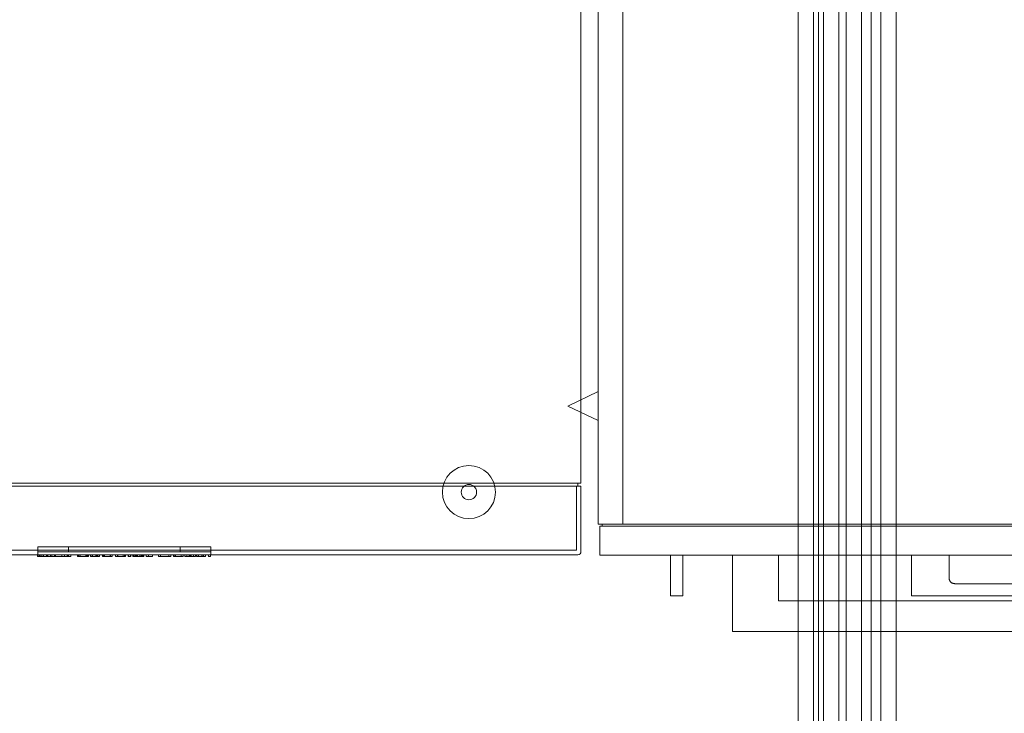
# Model space of a CAD drawing. Header units: millimetres. Extents: x -21756 to -17416, y 369 to 3070.
# Tile 5 of 31: x -20384 to -19742, y 2165 to 2617. Entities that reach past the tile are written whole.
import ezdxf

# ---------------------------------------------------------------- set-up
doc = ezdxf.new("R2010")
doc.units = ezdxf.units.MM
for name, color, linetype, lineweight in [('A-DETL-GENF', 92, 'Continuous', 18), ('G-IMPT', 8, 'Continuous', 18), ('M-EQPM', 50, 'Continuous', 18), ('P-PIPE', 3, 'Continuous', 18), ('P-PIPE-CNTR', 3, 'Continuous', 18)]:
    doc.layers.add(name, color=color, linetype=linetype, lineweight=lineweight)

# ---------------------------------------------------------------- blocks, each defined once
blk = doc.blocks.new('HC_Heat Pump_GM_Saunier Duval_GeniaSet TEK_IS_kit complet_2C - HA 10-7_2 STB-985960-Niveau 0')
at = {"layer": 'M-EQPM'}
for p, q in [((297.5, -553.22), (297.5, 0)), ((297.5, 0), (297.5, -553.22)), ((-297.5, -553.22), (297.5, -553.22)), ((297.5, -555.22), (-297.5, -555.22)), ((-295.5, -553.22), (295.5, -553.22)), ((295.5, -555.22), (-295.5, -555.22)), ((294.5, -597), (294.5, -555.22)), ((294.5, -555.22), (295.5, -555.22)), ((294.5, -555.22), (294.5, -597)), ((295.5, -555.22), (294.5, -555.22)), ((297.5, -553.22), (295.5, -553.22)), ((295.5, -553.22), (295.5, -555.22)), ((295.5, -553.22), (295.5, -555.22)), ((295.5, -555.22), (297.5, -555.22)), ((295.5, -555.22), (297.5, -555.22)), ((297.5, -555.22), (295.5, -555.22)), ((297.5, -598), (297.5, -555.22)), ((297.5, -555.22), (297.5, -598)), ((297.5, -555.22), (297.5, -598)), ((297.5, -598), (297.5, -555.22)), ((-56.39, -594.69), (-56.39, -600)), ((-56.39, -594.69), (-41.39, -594.69)), ((-56.39, -594.69), (-41.39, -594.69)), ((-56.39, -594.69), (-56.39, -598.1)), ((56.39, -594.69), (-56.39, -594.69)), ((-41.39, -594.69), (-56.39, -594.69)), ((-41.39, -594.69), (-56.39, -594.69)), ((-56.39, -594.69), (56.39, -594.69)), ((-56.39, -594.69), (-56.39, -598.1)), ((-56.39, -594.69), (-56.39, -598.1)), ((56.39, -594.69), (-56.39, -594.69)), ((-56.39, -594.69), (56.39, -594.69)), ((-56.39, -594.69), (-56.39, -598.1)), ((-56.39, -594.69), (-56.39, -598.1)), ((41.39, -594.69), (-41.39, -594.69)), ((-41.39, -594.69), (41.39, -594.69)), ((-41.39, -594.69), (41.39, -594.69)), ((41.39, -594.69), (-41.39, -594.69)), ((36.39, -594.69), (-36.39, -594.69)), ((-36.39, -594.69), (36.39, -594.69)), ((-36.39, -594.69), (-36.39, -598.1)), ((-36.39, -594.69), (-36.39, -598.1)), ((-36.39, -594.69), (36.39, -594.69)), ((36.39, -594.69), (-36.39, -594.69)), ((-36.39, -594.69), (-36.39, -598.1)), ((-36.39, -598.1), (-36.39, -594.69)), ((36.39, -598.1), (36.39, -594.69)), ((36.39, -594.69), (36.39, -598.1)), ((36.39, -598.1), (36.39, -594.69)), ((36.39, -598.1), (36.39, -594.69)), ((41.39, -594.69), (56.39, -594.69)), ((41.39, -594.69), (56.39, -594.69)), ((56.39, -594.69), (41.39, -594.69)), ((56.39, -594.69), (41.39, -594.69)), ((56.39, -600), (56.39, -594.69)), ((56.39, -598.1), (56.39, -594.69)), ((56.39, -594.69), (56.39, -598.1)), ((56.39, -594.69), (56.39, -598.1)), ((56.39, -598.1), (56.39, -594.69)), ((56.39, -594.69), (56.39, -598.1)), ((-295.5, -600), (295.5, -600)), ((295.5, -600), (-295.5, -600)), ((295.5, -600), (-295.5, -600)), ((-295.5, -600), (295.5, -600)), ((-294.5, -597), (294.5, -597)), ((294.5, -597), (-294.5, -597)), ((-56.57, -600), (-50.72, -600)), ((-55.24, -600), (-56.57, -600)), ((-56.57, -601), (-56.57, -600)), ((-56.57, -601), (-55.24, -601)), ((-50.72, -601), (-56.57, -601)), ((-56.49, -600), (-56.49, -601)), ((-55.16, -600), (-56.49, -600)), ((-56.39, -600), (-56.49, -600)), ((-56.49, -601), (-56.39, -601)), ((-56.49, -601), (-55.16, -601)), ((-56.39, -598.1), (-41.39, -598.1)), ((-56.39, -598.1), (56.39, -598.1)), ((56.39, -598.1), (-56.39, -598.1)), ((-56.39, -598.1), (-41.39, -598.1)), ((56.39, -598.1), (-56.39, -598.1)), ((-56.39, -598.1), (56.39, -598.1)), ((-56.39, -600), (-56.15, -600)), ((-56.39, -600), (-41.39, -600)), ((-56.39, -600), (-41.39, -600)), ((-56.15, -601), (-56.39, -601)), ((-56.15, -600), (-48.12, -600)), ((-56.15, -600), (-56.15, -601)), ((-48.12, -601), (-56.15, -601)), ((-50.61, -600), (-55.33, -600)), ((-55.33, -600), (-52.69, -600)), ((-55.33, -600), (-55.33, -601)), ((-52.69, -601), (-55.33, -601)), ((-55.33, -601), (-50.61, -601)), ((-52.69, -600), (-55.24, -600)), ((-55.24, -600), (-55.24, -601)), ((-55.24, -601), (-52.69, -601)), ((-55.17, -600), (-55.17, -601)), ((-53.85, -600), (-55.17, -600)), ((-55.08, -600), (-55.17, -600)), ((-55.17, -601), (-55.08, -601)), ((-55.17, -601), (-53.85, -601)), ((-50.02, -600), (-55.16, -600)), ((-55.16, -600), (-55.16, -601)), ((-55.16, -601), (-50.02, -601)), ((-55.08, -600), (-54.83, -600)), ((-54.83, -601), (-55.08, -601)), ((-54.83, -600), (-45.52, -600)), ((-54.83, -600), (-54.83, -601)), ((-45.52, -601), (-54.83, -601)), ((-47.42, -600), (-53.85, -600)), ((-53.85, -600), (-53.85, -601)), ((-53.85, -601), (-47.42, -601)), ((-52.69, -600), (-52.69, -601)), ((-50.72, -600), (-50.02, -600)), ((-50.72, -600), (-50.72, -601)), ((-50.02, -601), (-50.72, -601)), ((-42.3, -600), (-50.61, -600)), ((-50.61, -600), (-50.61, -601)), ((-50.61, -601), (-42.3, -601)), ((-50.02, -600), (-50.02, -601)), ((-48.12, -600), (-47.42, -600)), ((-48.12, -600), (-48.12, -601)), ((-47.42, -601), (-48.12, -601)), ((-47.42, -600), (-47.42, -601)), ((-45.52, -600), (-44.97, -600)), ((-45.52, -600), (-45.52, -601)), ((-44.97, -601), (-45.52, -601)), ((-45.23, -600), (-45.23, -601)), ((-37.42, -600), (-45.23, -600)), ((-45.23, -601), (-37.42, -601)), ((-44.97, -600), (-44.97, -601)), ((-36.56, -600), (-42.3, -600)), ((-42.3, -601), (-36.56, -601)), ((41.39, -598.1), (-41.39, -598.1)), ((-41.39, -598.1), (41.39, -598.1)), ((41.39, -600), (-41.39, -600)), ((-41.39, -600), (41.39, -600)), ((-40.72, -600), (-40.72, -601)), ((-40.72, -600), (-39.16, -600)), ((-40.72, -600), (-39.16, -600)), ((-39.16, -601), (-40.72, -601)), ((-39.16, -601), (-40.72, -601)), ((-39.16, -601), (-39.16, -600)), ((-37.42, -600), (-34.94, -600)), ((-37.42, -600), (-37.42, -601)), ((-34.94, -601), (-37.42, -601)), ((-34.94, -600), (-36.98, -600)), ((-36.98, -600), (-36.98, -601)), ((-36.98, -601), (-34.94, -601)), ((-36.56, -601), (-36.56, -600)), ((36.39, -598.1), (-36.39, -598.1)), ((-36.39, -598.1), (36.39, -598.1)), ((-36.39, -598.1), (36.39, -598.1)), ((36.39, -598.1), (-36.39, -598.1)), ((-34.94, -600), (-34.94, -601)), ((-24.09, -600), (-30.6, -600)), ((-30.6, -600), (-29.66, -600)), ((-30.6, -600), (-30.6, -601)), ((-29.66, -601), (-30.6, -601)), ((-30.6, -601), (-24.09, -601)), ((-30.14, -600), (-30.14, -601)), ((-28.79, -600), (-30.14, -600)), ((-30.14, -601), (-28.79, -601)), ((-29.66, -600), (-25.07, -600)), ((-29.66, -601), (-29.66, -600)), ((-25.07, -601), (-29.66, -601)), ((-23.7, -600), (-29.24, -600)), ((-29.24, -601), (-23.7, -601)), ((-28.82, -600), (-28.82, -601)), ((-28.82, -600), (-28.13, -600)), ((-28.13, -601), (-28.82, -601)), ((-26.45, -600), (-28.79, -600)), ((-28.79, -601), (-26.45, -601)), ((-28.36, -600), (-24.65, -600)), ((-24.65, -601), (-28.36, -601)), ((-28.13, -600), (-26.32, -600)), ((-26.32, -601), (-28.13, -601)), ((-26.45, -600), (-25.13, -600)), ((-25.13, -601), (-26.45, -601)), ((-24.09, -600), (-26.32, -600)), ((-26.32, -601), (-24.09, -601)), ((-25.13, -600), (-24.78, -600)), ((-24.78, -601), (-25.13, -601)), ((-25.07, -600), (-25.07, -601)), ((-24.78, -601), (-24.78, -600)), ((-23.7, -600), (-24.65, -600)), ((-24.65, -600), (-24.65, -601)), ((-24.65, -601), (-23.7, -601)), ((-23.46, -600), (-24.09, -600)), ((-24.09, -600), (-24.09, -601)), ((-24.09, -601), (-23.46, -601)), ((-23.7, -600), (-23.7, -601)), ((-23.46, -601), (-23.46, -600)), ((-22.03, -600), (-22.03, -601)), ((-20.47, -600), (-22.03, -600)), ((-22.03, -601), (-20.47, -601)), ((-20.85, -600), (-21.94, -600)), ((-19.94, -600), (-21.94, -600)), ((-21.94, -600), (-21.94, -601)), ((-21.94, -601), (-19.94, -601)), ((-21.94, -601), (-20.85, -601)), ((-20.2, -600), (-21.34, -600)), ((-21.34, -601), (-20.2, -601)), ((-20.85, -600), (-19.68, -600)), ((-20.85, -600), (-20.85, -601)), ((-19.68, -601), (-20.85, -601)), ((-20.77, -600), (-20.77, -601)), ((-20.77, -600), (-19.82, -600)), ((-19.82, -601), (-20.77, -601)), ((-18.98, -600), (-20.47, -600)), ((-20.47, -601), (-18.98, -601)), ((-20.2, -600), (-17.51, -600)), ((-17.51, -601), (-20.2, -601)), ((-17.48, -600), (-19.95, -600)), ((-19.95, -601), (-17.48, -601)), ((-18.27, -600), (-19.94, -600)), ((-19.94, -601), (-18.27, -601)), ((-19.82, -600), (-18.33, -600)), ((-18.33, -601), (-19.82, -601)), ((-19.68, -600), (-18.57, -600)), ((-18.57, -601), (-19.68, -601)), ((-17.38, -600), (-18.98, -600)), ((-18.98, -601), (-17.38, -601)), ((-18.57, -600), (-17.51, -600)), ((-18.57, -600), (-18.57, -601)), ((-17.51, -601), (-18.57, -601)), ((-18.33, -600), (-17.74, -600)), ((-17.74, -601), (-18.33, -601)), ((-16.19, -600), (-18.27, -600)), ((-18.27, -600), (-18.27, -601)), ((-18.27, -601), (-16.19, -601)), ((-17.74, -600), (-17.44, -600)), ((-17.44, -601), (-17.74, -601)), ((-17.51, -600), (-17.51, -601)), ((-17.48, -600), (-17.48, -601)), ((-17.44, -601), (-17.44, -600)), ((-16.17, -600), (-17.38, -600)), ((-17.38, -600), (-17.38, -601)), ((-17.38, -600), (-17.38, -601)), ((-17.38, -601), (-16.17, -601)), ((-16.19, -601), (-16.19, -600)), ((-16.17, -601), (-16.17, -600)), ((-14.26, -600), (-12.9, -600)), ((-13.64, -600), (-14.26, -600)), ((-14.26, -601), (-14.26, -600)), ((-14.26, -601), (-13.64, -601)), ((-12.9, -601), (-14.26, -601)), ((-9.1, -600), (-13.64, -600)), ((-13.64, -600), (-13.64, -601)), ((-13.64, -601), (-9.1, -601)), ((-12.9, -600), (-10.47, -600)), ((-12.9, -601), (-12.9, -600)), ((-12.9, -600), (-12.9, -601)), ((-10.47, -601), (-12.9, -601)), ((-10.47, -600), (-9.26, -600)), ((-9.26, -601), (-10.47, -601)), ((-9.26, -601), (-9.26, -600)), ((-9.26, -600), (-7.9, -600)), ((-9.26, -600), (-9.26, -601)), ((-7.9, -601), (-9.26, -601)), ((-7.9, -600), (-9.1, -600)), ((-9.1, -600), (-9.1, -601)), ((-9.1, -600), (-9.1, -601)), ((-9.1, -601), (-7.9, -601)), ((-7.9, -600), (-7.9, -601)), ((-7.9, -600), (-7.9, -601)), ((-4.4, -600), (-5.76, -600)), ((-5.76, -600), (-4.56, -600)), ((-5.76, -600), (-5.76, -601)), ((-5.76, -600), (-5.76, -601)), ((-4.56, -601), (-5.76, -601)), ((-5.76, -601), (-4.4, -601)), ((-0.02, -600), (-4.56, -600)), ((-4.56, -600), (-4.56, -601)), ((-4.56, -600), (-4.56, -601)), ((-4.56, -601), (-0.02, -601)), ((-4.4, -600), (-3.19, -600)), ((-4.4, -600), (-4.4, -601)), ((-3.19, -601), (-4.4, -601)), ((-3.19, -600), (-0.76, -600)), ((-0.76, -601), (-3.19, -601)), ((0.6, -600), (-0.76, -600)), ((-0.76, -600), (-0.76, -601)), ((-0.76, -600), (-0.76, -601)), ((-0.76, -601), (0.6, -601)), ((0.6, -600), (-0.02, -600)), ((-0.02, -600), (-0.02, -601)), ((-0.02, -601), (0.6, -601)), ((0.6, -601), (0.6, -600)), ((0.6, -601), (0.6, -600)), ((2.32, -600), (2.32, -601)), ((4.1, -600), (2.32, -600)), ((4.1, -600), (2.32, -600)), ((2.32, -601), (4.1, -601)), ((2.32, -601), (4.1, -601)), ((2.53, -600), (3.89, -600)), ((3.89, -600), (2.53, -600)), ((2.53, -601), (2.53, -600)), ((2.53, -600), (2.53, -601)), ((2.53, -601), (3.89, -601)), ((3.89, -601), (2.53, -601)), ((3.89, -600), (3.89, -601)), ((3.89, -600), (3.89, -601)), ((4.1, -601), (4.1, -600)), ((5.55, -600), (5.55, -601)), ((5.64, -600), (5.55, -600)), ((5.55, -601), (5.64, -601)), ((8.02, -600), (5.56, -600)), ((5.56, -600), (5.56, -601)), ((5.56, -601), (8.02, -601)), ((6.14, -600), (5.64, -600)), ((5.64, -600), (5.64, -601)), ((5.64, -601), (6.14, -601)), ((7.93, -600), (6.14, -600)), ((6.14, -600), (6.14, -601)), ((6.14, -601), (7.93, -601)), ((12.55, -600), (7.05, -600)), ((7.05, -600), (8.36, -600)), ((7.05, -601), (7.05, -600)), ((8.36, -601), (7.05, -601)), ((7.05, -601), (12.55, -601)), ((7.15, -600), (7.15, -601)), ((7.15, -600), (8.49, -600)), ((7.15, -600), (11.23, -600)), ((7.15, -600), (7.15, -601)), ((11.23, -601), (7.15, -601)), ((8.49, -601), (7.15, -601)), ((10.29, -600), (7.93, -600)), ((7.93, -601), (7.93, -600)), ((7.93, -601), (10.29, -601)), ((10.19, -600), (8.02, -600)), ((8.02, -601), (10.19, -601)), ((8.36, -600), (9.85, -600)), ((8.36, -600), (8.36, -601)), ((9.85, -601), (8.36, -601)), ((8.49, -600), (9.92, -600)), ((8.49, -600), (8.49, -601)), ((9.92, -601), (8.49, -601)), ((9.85, -600), (11.13, -600)), ((11.13, -601), (9.85, -601)), ((9.92, -600), (11.24, -600)), ((9.92, -600), (9.92, -601)), ((11.24, -601), (9.92, -601)), ((12.26, -600), (10.19, -600)), ((10.19, -601), (12.26, -601)), ((12.08, -600), (10.29, -600)), ((10.29, -600), (10.29, -601)), ((10.29, -601), (12.08, -601)), ((11.13, -600), (12.26, -600)), ((11.13, -600), (11.13, -601)), ((12.26, -601), (11.13, -601)), ((11.23, -601), (11.23, -600)), ((11.24, -601), (11.24, -600)), ((12.6, -600), (12.08, -600)), ((12.08, -600), (12.08, -601)), ((12.08, -601), (12.6, -601)), ((12.26, -600), (12.26, -601)), ((12.66, -600), (12.55, -600)), ((12.55, -600), (12.55, -601)), ((12.55, -601), (12.66, -601)), ((12.6, -600), (12.6, -601)), ((12.66, -601), (12.66, -600)), ((14.21, -600), (15.57, -600)), ((15.57, -600), (14.21, -600)), ((14.21, -601), (14.21, -600)), ((14.21, -600), (14.21, -601)), ((14.21, -601), (15.57, -601)), ((15.57, -601), (14.21, -601)), ((16.95, -600), (15.57, -600)), ((15.57, -600), (17.43, -600)), ((15.57, -600), (15.57, -601)), ((15.57, -600), (15.57, -601)), ((15.57, -600), (15.57, -601)), ((17.43, -601), (15.57, -601)), ((15.57, -601), (16.95, -601)), ((18.21, -600), (16.95, -600)), ((16.95, -601), (18.21, -601)), ((17.43, -600), (18.21, -600)), ((18.21, -601), (17.43, -601)), ((18.21, -600), (18.21, -601)), ((18.21, -600), (18.21, -601)), ((22.1, -600), (25.51, -600)), ((25.38, -600), (22.1, -600)), ((22.1, -601), (22.1, -600)), ((22.1, -600), (22.1, -601)), ((22.1, -601), (25.38, -601)), ((25.51, -601), (22.1, -601)), ((23.42, -600), (25.38, -600)), ((25.51, -600), (23.42, -600)), ((23.42, -601), (23.42, -600)), ((23.42, -600), (23.42, -601)), ((23.42, -601), (25.51, -601)), ((25.38, -601), (23.42, -601)), ((30.22, -600), (25.38, -600)), ((25.38, -600), (28.9, -600)), ((25.38, -601), (30.22, -601)), ((28.9, -601), (25.38, -601)), ((30.22, -600), (25.51, -600)), ((25.51, -600), (28.9, -600)), ((25.51, -601), (30.22, -601)), ((28.9, -601), (25.51, -601)), ((28.9, -601), (28.9, -600)), ((30.22, -601), (30.22, -600)), ((31.87, -600), (33.23, -600)), ((32.49, -600), (31.87, -600)), ((31.87, -601), (31.87, -600)), ((31.87, -601), (32.49, -601)), ((33.23, -601), (31.87, -601)), ((37.02, -600), (32.49, -600)), ((32.49, -600), (32.49, -601)), ((32.49, -601), (37.02, -601)), ((33.23, -600), (35.66, -600)), ((33.23, -600), (33.23, -601)), ((33.23, -600), (33.23, -601)), ((35.66, -601), (33.23, -601)), ((35.66, -600), (36.87, -600)), ((36.87, -601), (35.66, -601)), ((36.87, -601), (36.87, -600)), ((36.87, -600), (38.23, -600)), ((36.87, -600), (36.87, -601)), ((38.23, -601), (36.87, -601)), ((38.23, -600), (37.02, -600)), ((37.02, -600), (37.02, -601)), ((37.02, -600), (37.02, -601)), ((37.02, -601), (38.23, -601)), ((38.23, -600), (38.23, -601)), ((38.23, -600), (38.23, -601)), ((42.21, -600), (39.42, -600)), ((39.42, -600), (40.72, -600)), ((39.42, -600), (39.42, -601)), ((40.72, -601), (39.42, -601)), ((39.42, -601), (42.21, -601)), ((40.72, -600), (42.86, -600)), ((40.72, -600), (40.72, -601)), ((42.86, -601), (40.72, -601)), ((41.39, -598.1), (56.39, -598.1)), ((41.39, -598.1), (56.39, -598.1)), ((41.39, -600), (56.39, -600)), ((41.39, -600), (56.39, -600)), ((43.5, -600), (42.21, -600)), ((42.21, -600), (42.21, -601)), ((42.21, -601), (43.5, -601)), ((42.86, -600), (44.99, -600)), ((42.86, -600), (42.86, -601)), ((44.99, -601), (42.86, -601)), ((46.29, -600), (43.5, -600)), ((43.5, -601), (43.5, -600)), ((43.5, -601), (46.29, -601)), ((44.99, -600), (46.29, -600)), ((44.99, -601), (44.99, -600)), ((46.29, -601), (44.99, -601)), ((46.29, -600), (46.29, -601)), ((46.94, -600), (46.94, -601)), ((48.5, -600), (46.94, -600)), ((46.94, -601), (48.5, -601)), ((48.12, -600), (47.03, -600)), ((49.03, -600), (47.03, -600)), ((47.03, -600), (47.03, -601)), ((47.03, -601), (49.03, -601)), ((47.03, -601), (48.12, -601)), ((48.77, -600), (47.63, -600)), ((47.63, -601), (48.77, -601)), ((48.12, -600), (49.3, -600)), ((48.12, -600), (48.12, -601)), ((49.3, -601), (48.12, -601)), ((48.2, -600), (48.2, -601)), ((48.2, -600), (49.15, -600)), ((49.15, -601), (48.2, -601)), ((50, -600), (48.5, -600)), ((48.5, -601), (50, -601)), ((48.77, -600), (51.47, -600)), ((51.47, -601), (48.77, -601)), ((51.49, -600), (49.02, -600)), ((49.02, -601), (51.49, -601)), ((50.7, -600), (49.03, -600)), ((49.03, -601), (50.7, -601)), ((49.15, -600), (50.64, -600)), ((50.64, -601), (49.15, -601)), ((49.3, -600), (50.4, -600)), ((50.4, -601), (49.3, -601)), ((51.59, -600), (50, -600)), ((50, -601), (51.59, -601)), ((50.4, -600), (51.47, -600)), ((50.4, -600), (50.4, -601)), ((51.47, -601), (50.4, -601)), ((50.64, -600), (51.23, -600)), ((51.23, -601), (50.64, -601)), ((52.79, -600), (50.7, -600)), ((50.7, -600), (50.7, -601)), ((50.7, -601), (52.79, -601)), ((51.23, -600), (51.53, -600)), ((51.53, -601), (51.23, -601)), ((51.47, -600), (51.47, -601)), ((51.49, -600), (51.49, -601)), ((51.53, -601), (51.53, -600)), ((52.8, -600), (51.59, -600)), ((51.59, -600), (51.59, -601)), ((51.59, -600), (51.59, -601)), ((51.59, -601), (52.8, -601)), ((52.79, -601), (52.79, -600)), ((52.8, -601), (52.8, -600)), ((54.8, -600), (56.16, -600)), ((56.16, -600), (54.8, -600)), ((54.8, -601), (54.8, -600)), ((54.8, -600), (54.8, -601)), ((54.8, -601), (56.16, -601)), ((56.16, -601), (54.8, -601)), ((56.16, -600), (56.16, -601)), ((56.16, -600), (56.16, -601))]:
    blk.add_line(p, q, dxfattribs=at)
for centre, radius, start, end in [((224.5, -559.1), 17.31, 360, 180), ((224.5, -559.1), 5, 0, 180), ((224.5, -559.1), 5, 360, 180), ((224.5, -559.1), 17.31, 180, 360), ((224.5, -559.1), 5, 180, 0), ((224.5, -559.1), 5, 180, 360), ((295.5, -598), 2, 270, 0), ((295.5, -598), 2, 270, 0), ((295.5, -598), 2, 270, 0), ((295.5, -598), 2, 270, 0)]:
    blk.add_arc(centre, radius, start, end, dxfattribs=at)
blk = doc.blocks.new('Kitchen_Cabinets_FINSA_Pro-Oven-Larder-unit-rd4d_Blanc - Height - _2000 mm_-1376609-Niveau 0')
at = {"layer": 'A-DETL-GENF'}
for p, q in [((299.89, 0), (283.89, 0)), ((283.89, 0), (283.89, -30)), ((299.89, -109.51), (299.89, 0)), ((-284.11, 0), (-300.11, 0)), ((-300.11, 0), (-300.11, -109.62)), ((-284.11, -30), (-284.11, 0)), ((283.89, -30), (-284.11, -30)), ((-284.11, -30), (-284.11, -580)), ((283.89, -30), (283.89, -580)), ((-284.11, -35), (283.89, -35)), ((-300.11, -109.62), (-319.89, -119)), ((-300.11, -128.38), (-300.11, -109.62)), ((-300.11, -109.62), (-300.11, -128.38)), ((319.89, -119), (299.89, -109.51)), ((299.89, -109.51), (299.89, -128.49)), ((299.89, -128.49), (299.89, -109.51)), ((-319.89, -119), (-300.11, -128.38)), ((299.89, -128.49), (319.89, -119)), ((-300.11, -128.38), (-300.11, -493.62)), ((299.89, -493.51), (299.89, -128.49)), ((-300.11, -493.62), (-319.89, -503)), ((-300.11, -493.62), (-300.11, -512.38)), ((-300.11, -512.38), (-300.11, -493.62)), ((299.89, -493.51), (299.89, -512.49)), ((319.89, -503), (299.89, -493.51)), ((299.89, -512.49), (299.89, -493.51)), ((-319.89, -503), (-300.11, -512.38)), ((299.89, -512.49), (319.89, -503)), ((-300.11, -512.38), (-300.11, -580)), ((299.89, -580), (299.89, -512.49)), ((-300.11, -580), (-297.61, -580)), ((-297.61, -581.31), (-299, -581.31)), ((-299, -581.31), (-299, -600.31)), ((-297.61, -580), (-297.61, -581.31)), ((-297.61, -580), (297.39, -580)), ((297.39, -581.31), (-297.61, -581.31)), ((297.39, -581.31), (297.39, -580)), ((297.39, -580), (299.89, -580)), ((299, -581.31), (297.39, -581.31)), ((299, -600.31), (299, -581.31)), ((-299, -600.31), (-212.61, -600.31)), ((-253, -600.31), (-253, -626.81)), ((-245, -600.31), (-253, -600.31)), ((-245, -626.81), (-245, -600.31)), ((-182.61, -600.31), (-212.61, -600.31)), ((-212.61, -600.31), (-212.61, -650)), ((-212.61, -600.31), (-182.61, -600.31)), ((-182.61, -630), (-182.61, -600.31)), ((-182.61, -600.31), (-96, -600.31)), ((-96, -600.31), (-71.5, -600.31)), ((-71.5, -600.31), (71.5, -600.31)), ((71.5, -600.31), (96, -600.31)), ((96, -600.31), (182.39, -600.31)), ((212.39, -600.31), (182.39, -600.31)), ((182.39, -600.31), (182.39, -630)), ((182.39, -600.31), (212.39, -600.31)), ((212.39, -650), (212.39, -600.31)), ((212.39, -600.31), (299, -600.31)), ((-253, -626.81), (-245, -626.81)), ((182.39, -630), (-182.61, -630)), ((-212.61, -650), (212.39, -650))]:
    blk.add_line(p, q, dxfattribs=at)
at = {"layer": 'G-IMPT'}
blk.add_line((67.41, -618.81), (-67.41, -618.81), dxfattribs=at)
at = {"layer": 'G-IMPT', "flags": 128}
blk.add_lwpolyline([(-71.5, -615.44), (-71.5, -600.31), (-75.5, -600.31), (-96, -600.31), (-96, -626.81), (96, -626.81), (96, -600.31), (75.5, -600.31), (71.5, -600.31), (71.5, -615.44)], dxfattribs=at)
at = {"layer": 'G-IMPT'}
for centre, radius, start, end in [((-63.24, -613.74), 8.43, 191.64577, 194.25638), ((-64.85, -614.15), 6.77, 194.25638, 197.5077), ((64.85, -614.15), 6.77, 342.49253, 345.74393), ((63.24, -613.74), 8.43, 345.74393, 348.35435), ((-65.55, -614.37), 6.04, 197.5077, 201.48377), ((-66.93, -614.91), 4.56, 201.48377, 206.75207), ((-67.51, -615.2), 3.91, 206.75207, 211.48796), ((-68.15, -615.59), 3.16, 211.48796, 217.3507), ((-68.43, -615.81), 2.8, 217.3507, 222.859), ((-68.59, -615.95), 2.59, 222.859, 228.81664), ((-68.58, -615.94), 2.61, 228.81664, 234.7916), ((-68.43, -615.74), 2.85, 234.7916, 240.24554), ((-68.24, -615.41), 3.24, 240.24554, 246.07426), ((-67.92, -614.67), 4.04, 246.07426, 250.74736), ((-67.7, -614.05), 4.7, 250.74736, 255.95681), ((-67.32, -612.55), 6.25, 255.95681, 259.87843), ((-67.16, -611.66), 7.15, 259.87843, 263.96697), ((-66.94, -609.5), 9.32, 263.96697, 267.10404), ((66.94, -609.5), 9.32, 272.89657, 276.0317), ((67.17, -611.67), 7.14, 276.0317, 280.12278), ((67.32, -612.54), 6.25, 280.12278, 284.04297), ((67.7, -614.05), 4.7, 284.04297, 289.25171), ((67.92, -614.68), 4.04, 289.25171, 293.92654), ((68.24, -615.41), 3.24, 293.92654, 299.75602), ((68.43, -615.74), 2.85, 299.75602, 305.20977), ((68.58, -615.94), 2.61, 305.20977, 311.18568), ((68.59, -615.95), 2.59, 311.18568, 317.14374), ((68.43, -615.81), 2.8, 317.14374, 322.65116), ((68.15, -615.59), 3.16, 322.65116, 328.51346), ((67.51, -615.2), 3.91, 328.51346, 333.24936), ((66.93, -614.91), 4.56, 333.24936, 338.51679), ((65.55, -614.37), 6.04, 338.51679, 342.49253)]:
    blk.add_arc(centre, radius, start, end, dxfattribs=at)

msp = doc.modelspace()

# ---------------------------------------------------------------- linework, layer by layer
at = {"layer": 'P-PIPE'}
for p, q in [((-19876.36, 2824.18), (-19876.36, 1401.15)), ((-19866.36, 2824.18), (-19866.36, 1401.15)), ((-19859.96, 1401.15), (-19859.96, 2824.18)), ((-19849.96, 1401.15), (-19849.96, 2824.18)), ((-19845.14, 2799.98), (-19845.14, 1424.35)), ((-19835.14, 2799.98), (-19835.14, 1424.35)), ((-19822.44, 1424.35), (-19822.44, 2799.98)), ((-19812.44, 1424.35), (-19812.44, 2799.98))]:
    msp.add_line(p, q, dxfattribs=at)
at = {"layer": 'P-PIPE-CNTR'}
for p, q in [((-19863.16, 2824.18), (-19863.16, 1401.15)), ((-19863.16, 1401.15), (-19863.16, 2824.18)), ((-19828.79, 2799.98), (-19828.79, 1424.35)), ((-19828.79, 2799.98), (-19828.79, 1424.35))]:
    msp.add_line(p, q, dxfattribs=at)

# ---------------------------------------------------------------- block references
at = {"layer": 'G-IMPT'}
msp.add_blockref('Kitchen_Cabinets_FINSA_Pro-Oven-Larder-unit-rd4d_Blanc - Height - _2000 mm_-1376609-Niveau 0', (-19706.54, 2868.53), dxfattribs=at)
at = {"layer": 'M-EQPM'}
msp.add_blockref('HC_Heat Pump_GM_Saunier Duval_GeniaSet TEK_IS_kit complet_2C - HA 10-7_2 STB-985960-Niveau 0', (-20315.44, 2868.53), dxfattribs=at)

doc.saveas('drawing.dxf')
